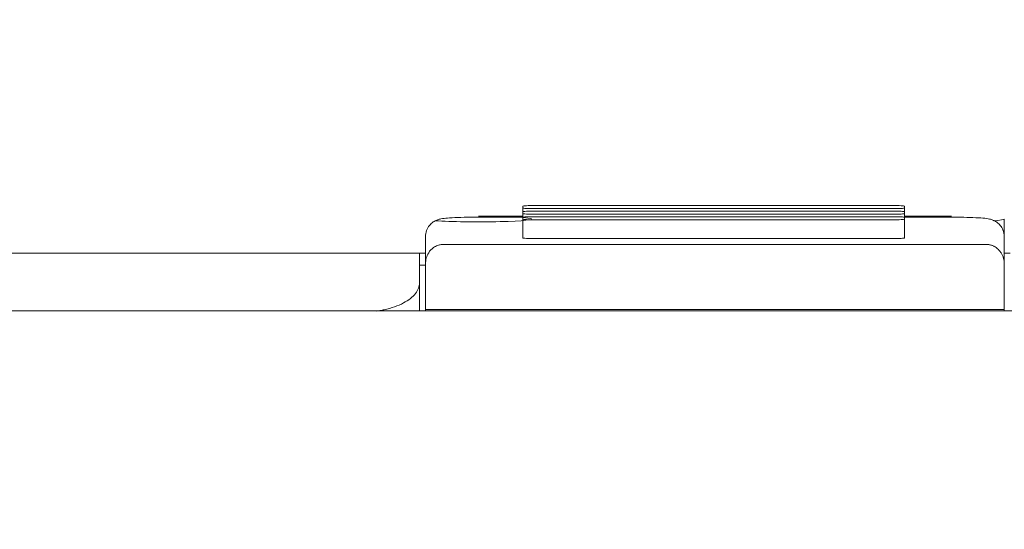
# Model space of a CAD drawing. Header units: millimetres. Extents: x -1114 to 1396, y -630 to 631.
# Tile 238 of 256: x -878 to -861, y 490 to 499. Entities that reach past the tile are written whole.
import ezdxf

# ---------------------------------------------------------------- set-up
doc = ezdxf.new("R2010")
doc.units = ezdxf.units.MM
doc.header["$MEASUREMENT"] = 0

msp = doc.modelspace()

# ---------------------------------------------------------------- linework, layer by layer
at = {"lineweight": 18}
for points, knots in [([(1038.9843, -629.7647), (1038.9843, -629.7647), (-1111.4882, -629.7647), (-1111.4882, -629.7647), (-1111.4882, -629.7647), (-1111.4882, -629.7647), (-1111.4882, 630.7883), (-1111.4882, 630.7883), (-1111.4882, 630.7883), (-1111.4882, 630.7883), (1038.9843, 630.7883), (1038.9843, 630.7883)], [0, 0, 0, 0, 0.3333333, 0.3333333, 0.3333333, 0.3333333, 0.6666667, 0.6666667, 0.6666667, 0.6666667, 1, 1, 1, 1]), ([(-868.9625, 495.803), (-869.0155, 495.803), (-869.0664, 495.8018), (-869.1039, 495.7999), (-869.1039, 495.7999), (-869.1414, 495.7979), (-869.1625, 495.7953), (-869.1625, 495.7925)], [0, 0, 0, 0, 0.5, 0.5, 0.5, 0.5, 1, 1, 1, 1]), ([(-869.1625, 495.7611), (-869.1625, 495.7583), (-869.1414, 495.7556), (-869.1039, 495.7537), (-869.1039, 495.7537), (-869.0664, 495.7517), (-869.0155, 495.7506), (-868.9625, 495.7506)], [0, 0, 0, 0, 0.5, 0.5, 0.5, 0.5, 1, 1, 1, 1]), ([(-868.9625, 495.7083), (-869.0155, 495.7083), (-869.0664, 495.7072), (-869.1039, 495.7052), (-869.1039, 495.7052), (-869.1414, 495.7032), (-869.1625, 495.7006), (-869.1625, 495.6978)], [0, 0, 0, 0, 0.5, 0.5, 0.5, 0.5, 1, 1, 1, 1]), ([(-869.1625, 495.6664), (-869.1625, 495.6636), (-869.1414, 495.6609), (-869.1039, 495.659), (-869.1039, 495.659), (-869.0664, 495.657), (-869.0155, 495.6559), (-868.9625, 495.6559)], [0, 0, 0, 0, 0.5, 0.5, 0.5, 0.5, 1, 1, 1, 1]), ([(-862.6877, 495.7925), (-862.6877, 495.7953), (-862.7088, 495.7979), (-862.7463, 495.7999), (-862.7463, 495.7999), (-862.7838, 495.8018), (-862.8347, 495.803), (-862.8877, 495.803)], [0, 0, 0, 0, 0.5, 0.5, 0.5, 0.5, 1, 1, 1, 1]), ([(-862.8877, 495.7506), (-862.8347, 495.7506), (-862.7838, 495.7517), (-862.7463, 495.7537), (-862.7463, 495.7537), (-862.7088, 495.7556), (-862.6877, 495.7583), (-862.6877, 495.7611)], [0, 0, 0, 0, 0.5, 0.5, 0.5, 0.5, 1, 1, 1, 1]), ([(-862.6877, 495.6978), (-862.6877, 495.7006), (-862.7088, 495.7032), (-862.7463, 495.7052), (-862.7463, 495.7052), (-862.7838, 495.7072), (-862.8347, 495.7083), (-862.8877, 495.7083)], [0, 0, 0, 0, 0.5, 0.5, 0.5, 0.5, 1, 1, 1, 1]), ([(-862.8877, 495.6559), (-862.8347, 495.6559), (-862.7838, 495.657), (-862.7463, 495.659), (-862.7463, 495.659), (-862.7088, 495.6609), (-862.6877, 495.6636), (-862.6877, 495.6664)], [0, 0, 0, 0, 0.5, 0.5, 0.5, 0.5, 1, 1, 1, 1]), ([(-869.9163, 495.6054), (-869.9618, 495.6054), (-870.0058, 495.6052), (-870.0492, 495.6047), (-870.0492, 495.6047), (-870.1255, 495.6038), (-870.1997, 495.6022), (-870.266, 495.5997), (-870.266, 495.5997), (-870.335, 495.5972), (-870.3954, 495.5938), (-870.4434, 495.5902), (-870.4434, 495.5902), (-870.4839, 495.5871), (-870.5156, 495.584), (-870.5543, 495.5764), (-870.5543, 495.5764), (-870.5708, 495.5732), (-870.5886, 495.5691), (-870.61, 495.5614), (-870.61, 495.5614), (-870.6275, 495.5551), (-870.6475, 495.5463), (-870.6668, 495.5349), (-870.6668, 495.5349), (-870.6899, 495.5213), (-870.7121, 495.504), (-870.7316, 495.4837), (-870.7316, 495.4837), (-870.7541, 495.4604), (-870.773, 495.4332), (-870.7871, 495.4036), (-870.7871, 495.4036), (-870.8025, 495.371), (-870.8122, 495.3354), (-870.8152, 495.2997), (-870.8152, 495.2997), (-870.816, 495.2912), (-870.8163, 495.2826), (-870.8163, 495.274)], [0, 0, 0, 0, 0.1, 0.1, 0.1, 0.1, 0.2, 0.2, 0.2, 0.2, 0.3, 0.3, 0.3, 0.3, 0.4, 0.4, 0.4, 0.4, 0.5, 0.5, 0.5, 0.5, 0.6, 0.6, 0.6, 0.6, 0.7, 0.7, 0.7, 0.7, 0.8, 0.8, 0.8, 0.8, 0.9, 0.9, 0.9, 0.9, 1, 1, 1, 1]), ([(-870.6426, 495.5458), (-870.3921, 495.5279), (-869.9366, 495.5215), (-869.5493, 495.5306), (-869.5493, 495.5306), (-869.162, 495.5396), (-868.9481, 495.5616), (-869.0358, 495.5833), (-869.0358, 495.5833), (-869.1235, 495.6051), (-869.4891, 495.6206), (-869.9133, 495.6207)], [0, 0, 0, 0, 0.3333333, 0.3333333, 0.3333333, 0.3333333, 0.6666667, 0.6666667, 0.6666667, 0.6666667, 1, 1, 1, 1]), ([(-868.9625, 495.6136), (-869.0155, 495.6136), (-869.0664, 495.6125), (-869.1039, 495.6105), (-869.1039, 495.6105), (-869.1414, 495.6085), (-869.1625, 495.6059), (-869.1625, 495.6031)], [0, 0, 0, 0, 0.5, 0.5, 0.5, 0.5, 1, 1, 1, 1]), ([(-869.1625, 495.5717), (-869.1625, 495.5689), (-869.1414, 495.5662), (-869.1039, 495.5643), (-869.1039, 495.5643), (-869.0664, 495.5623), (-869.0155, 495.5612), (-868.9625, 495.5612)], [0, 0, 0, 0, 0.5, 0.5, 0.5, 0.5, 1, 1, 1, 1]), ([(-862.6877, 495.6031), (-862.6877, 495.6059), (-862.7088, 495.6085), (-862.7463, 495.6105), (-862.7463, 495.6105), (-862.7838, 495.6125), (-862.8347, 495.6136), (-862.8877, 495.6136)], [0, 0, 0, 0, 0.5, 0.5, 0.5, 0.5, 1, 1, 1, 1]), ([(-862.8877, 495.5612), (-862.8347, 495.5612), (-862.7838, 495.5623), (-862.7463, 495.5643), (-862.7463, 495.5643), (-862.7088, 495.5662), (-862.6877, 495.5689), (-862.6877, 495.5717)], [0, 0, 0, 0, 0.5, 0.5, 0.5, 0.5, 1, 1, 1, 1]), ([(-860.9948, 495.274), (-860.9954, 495.3153), (-861.0028, 495.3534), (-861.0177, 495.3893), (-861.0177, 495.3893), (-861.0289, 495.4164), (-861.0443, 495.4422), (-861.0629, 495.465), (-861.0629, 495.465), (-861.0787, 495.4844), (-861.0967, 495.5015), (-861.1161, 495.5161), (-861.1161, 495.5161), (-861.133, 495.5287), (-861.1509, 495.5394), (-861.1684, 495.5478), (-861.1684, 495.5478), (-861.1834, 495.555), (-861.1981, 495.5606), (-861.2112, 495.5648), (-861.2112, 495.5648), (-861.2241, 495.5689), (-861.2355, 495.5718), (-861.2459, 495.5741), (-861.2459, 495.5741), (-861.2621, 495.5777), (-861.276, 495.58), (-861.2903, 495.582), (-861.2903, 495.582), (-861.3321, 495.5878), (-861.3777, 495.5915), (-861.4346, 495.5947), (-861.4346, 495.5947), (-861.4904, 495.5978), (-861.5569, 495.6004), (-861.6299, 495.6023), (-861.6299, 495.6023), (-861.6997, 495.604), (-861.7753, 495.605), (-861.8512, 495.6053), (-861.8512, 495.6053), (-861.8657, 495.6054), (-861.8802, 495.6054), (-861.8948, 495.6054)], [0, 0, 0, 0, 0.0909091, 0.0909091, 0.0909091, 0.0909091, 0.1818182, 0.1818182, 0.1818182, 0.1818182, 0.2727273, 0.2727273, 0.2727273, 0.2727273, 0.3636364, 0.3636364, 0.3636364, 0.3636364, 0.4545455, 0.4545455, 0.4545455, 0.4545455, 0.5454545, 0.5454545, 0.5454545, 0.5454545, 0.6363636, 0.6363636, 0.6363636, 0.6363636, 0.7272727, 0.7272727, 0.7272727, 0.7272727, 0.8181818, 0.8181818, 0.8181818, 0.8181818, 0.9090909, 0.9090909, 0.9090909, 0.9090909, 1, 1, 1, 1]), ([(-869.1625, 495.2535), (-869.1625, 495.2508), (-869.1414, 495.2481), (-869.1039, 495.2461), (-869.1039, 495.2461), (-869.0664, 495.2442), (-869.0155, 495.2431), (-868.9625, 495.2431)], [0, 0, 0, 0, 0.5, 0.5, 0.5, 0.5, 1, 1, 1, 1]), ([(-862.8877, 495.2431), (-862.8347, 495.2431), (-862.7838, 495.2442), (-862.7463, 495.2461), (-862.7463, 495.2461), (-862.7088, 495.2481), (-862.6877, 495.2508), (-862.6877, 495.2535)], [0, 0, 0, 0, 0.5, 0.5, 0.5, 0.5, 1, 1, 1, 1]), ([(-870.5163, 495.1422), (-870.5269, 495.1418), (-870.5374, 495.1415), (-870.5476, 495.1404), (-870.5476, 495.1404), (-870.5583, 495.1393), (-870.5686, 495.1374), (-870.5785, 495.135), (-870.5785, 495.135), (-870.5891, 495.1325), (-870.5992, 495.1295), (-870.6088, 495.1261), (-870.6088, 495.1261), (-870.6214, 495.1216), (-870.6331, 495.1164), (-870.6438, 495.1108), (-870.6438, 495.1108), (-870.6559, 495.1046), (-870.6668, 495.0978), (-870.6769, 495.0908), (-870.6769, 495.0908), (-870.7148, 495.0644), (-870.7407, 495.034), (-870.7608, 495.003), (-870.7608, 495.003), (-870.7802, 494.9732), (-870.7941, 494.9428), (-870.8025, 494.912), (-870.8025, 494.912), (-870.8115, 494.8787), (-870.8139, 494.8449), (-870.8163, 494.8112)], [0, 0, 0, 0, 0.125, 0.125, 0.125, 0.125, 0.25, 0.25, 0.25, 0.25, 0.375, 0.375, 0.375, 0.375, 0.5, 0.5, 0.5, 0.5, 0.625, 0.625, 0.625, 0.625, 0.75, 0.75, 0.75, 0.75, 0.875, 0.875, 0.875, 0.875, 1, 1, 1, 1]), ([(-860.9948, 494.8112), (-860.9948, 494.8438), (-860.999, 494.876), (-861.0078, 494.9078), (-861.0078, 494.9078), (-861.0122, 494.9237), (-861.0178, 494.9395), (-861.0247, 494.9552), (-861.0247, 494.9552), (-861.0315, 494.9709), (-861.0397, 494.9865), (-861.0496, 495.0019), (-861.0496, 495.0019), (-861.0545, 495.0097), (-861.0599, 495.0173), (-861.0657, 495.025), (-861.0657, 495.025), (-861.0716, 495.0326), (-861.078, 495.0402), (-861.0849, 495.0477), (-861.0849, 495.0477), (-861.0918, 495.0551), (-861.0992, 495.0625), (-861.1073, 495.0696), (-861.1073, 495.0696), (-861.1154, 495.0768), (-861.1242, 495.0838), (-861.1338, 495.0905), (-861.1338, 495.0905), (-861.1433, 495.0972), (-861.1536, 495.1036), (-861.1649, 495.1096), (-861.1649, 495.1096), (-861.1705, 495.1125), (-861.1764, 495.1154), (-861.1826, 495.1182), (-861.1826, 495.1182), (-861.1888, 495.1209), (-861.1953, 495.1236), (-861.202, 495.126), (-861.202, 495.126), (-861.2087, 495.1284), (-861.2157, 495.1306), (-861.223, 495.1326), (-861.223, 495.1326), (-861.2303, 495.1346), (-861.238, 495.1363), (-861.2458, 495.1377), (-861.2458, 495.1377), (-861.2536, 495.1392), (-861.2616, 495.1403), (-861.2698, 495.141), (-861.2698, 495.141), (-861.2779, 495.1418), (-861.2864, 495.1422), (-861.2948, 495.1422)], [0, 0, 0, 0, 0.0714286, 0.0714286, 0.0714286, 0.0714286, 0.1428571, 0.1428571, 0.1428571, 0.1428571, 0.2142857, 0.2142857, 0.2142857, 0.2142857, 0.2857143, 0.2857143, 0.2857143, 0.2857143, 0.3571429, 0.3571429, 0.3571429, 0.3571429, 0.4285714, 0.4285714, 0.4285714, 0.4285714, 0.5, 0.5, 0.5, 0.5, 0.5714286, 0.5714286, 0.5714286, 0.5714286, 0.6428571, 0.6428571, 0.6428571, 0.6428571, 0.7142857, 0.7142857, 0.7142857, 0.7142857, 0.7857143, 0.7857143, 0.7857143, 0.7857143, 0.8571429, 0.8571429, 0.8571429, 0.8571429, 0.9285714, 0.9285714, 0.9285714, 0.9285714, 1, 1, 1, 1]), ([(-860.9948, 494.8112), (-860.9948, 494.5538), (-860.9948, 494.2965), (-860.9948, 494.0391), (-860.9948, 494.0391), (-860.9948, 494.0391), (-860.9948, 494.0391), (-860.9948, 494.0391)], [0, 0, 0, 0, 0.5, 0.5, 0.5, 0.5, 1, 1, 1, 1]), ([(-871.6443, 494.0121), (-871.6267, 494.0146), (-871.6093, 494.0173), (-871.5921, 494.0203), (-871.5921, 494.0203), (-871.5657, 494.0248), (-871.5399, 494.0299), (-871.5145, 494.0354), (-871.5145, 494.0354), (-871.453, 494.0489), (-871.3946, 494.0654), (-871.3407, 494.0843), (-871.3407, 494.0843), (-871.2856, 494.1037), (-871.2352, 494.1257), (-871.1899, 494.1497), (-871.1899, 494.1497), (-871.1455, 494.1731), (-871.106, 494.1984), (-871.0721, 494.2251), (-871.0721, 494.2251), (-871.0376, 494.2524), (-871.0089, 494.281), (-870.9855, 494.3106), (-870.9855, 494.3106), (-870.9624, 494.3398), (-870.9443, 494.3698), (-870.9336, 494.4003), (-870.9336, 494.4003), (-870.9229, 494.431), (-870.9196, 494.4622), (-870.9163, 494.4933)], [0, 0, 0, 0, 0.125, 0.125, 0.125, 0.125, 0.25, 0.25, 0.25, 0.25, 0.375, 0.375, 0.375, 0.375, 0.5, 0.5, 0.5, 0.5, 0.625, 0.625, 0.625, 0.625, 0.75, 0.75, 0.75, 0.75, 0.875, 0.875, 0.875, 0.875, 1, 1, 1, 1])]:
    msp.add_open_spline(points, degree=3, knots=knots, dxfattribs=at)
for points in [[(-869.1625, 495.7611), (-869.1625, 495.7611), (-869.1625, 495.7925), (-869.1625, 495.7925)], [(-869.1625, 495.7611), (-869.1625, 495.7611), (-869.1625, 495.6978), (-869.1625, 495.6978)], [(-869.1625, 495.6978), (-869.1625, 495.6978), (-869.1625, 495.7609), (-869.1625, 495.7609)], [(-869.1625, 495.6664), (-869.1625, 495.6664), (-869.1625, 495.6978), (-869.1625, 495.6978)], [(-869.1625, 495.6664), (-869.1625, 495.6664), (-869.1625, 495.6031), (-869.1625, 495.6031)], [(-869.1625, 495.6031), (-869.1625, 495.6031), (-869.1625, 495.6662), (-869.1625, 495.6662)], [(-868.9625, 495.803), (-868.9625, 495.803), (-862.8877, 495.803), (-862.8877, 495.803)], [(-862.8877, 495.7506), (-862.8877, 495.7506), (-868.9625, 495.7506), (-868.9625, 495.7506)], [(-868.9625, 495.7083), (-868.9625, 495.7083), (-862.8877, 495.7083), (-862.8877, 495.7083)], [(-862.6877, 495.7925), (-862.6877, 495.7925), (-862.6877, 495.7611), (-862.6877, 495.7611)], [(-862.6877, 495.7611), (-862.6877, 495.7611), (-862.6877, 495.6978), (-862.6877, 495.6978)], [(-862.6877, 495.7609), (-862.6877, 495.7609), (-862.6877, 495.6978), (-862.6877, 495.6978)], [(-862.6877, 495.6978), (-862.6877, 495.6978), (-862.6877, 495.6664), (-862.6877, 495.6664)], [(-862.6877, 495.6664), (-862.6877, 495.6664), (-862.6877, 495.6031), (-862.6877, 495.6031)], [(-869.1624, 495.6054), (-869.1624, 495.6054), (-869.9163, 495.6054), (-869.9163, 495.6054)], [(-869.9163, 495.6054), (-869.9163, 495.6054), (-869.9163, 495.605), (-869.9163, 495.605)], [(-869.9133, 495.6207), (-869.9133, 495.6207), (-869.1594, 495.6207), (-869.1594, 495.6207)], [(-869.1625, 495.5717), (-869.1625, 495.5717), (-869.1625, 495.6031), (-869.1625, 495.6031)], [(-869.1625, 495.5717), (-869.1625, 495.5717), (-869.1625, 495.2535), (-869.1625, 495.2535)], [(-869.1625, 495.4125), (-869.1625, 495.4125), (-869.1625, 495.5715), (-869.1625, 495.5715)], [(-862.8877, 495.6559), (-862.8877, 495.6559), (-868.9625, 495.6559), (-868.9625, 495.6559)], [(-868.9625, 495.6136), (-868.9625, 495.6136), (-862.8877, 495.6136), (-862.8877, 495.6136)], [(-862.8877, 495.5612), (-862.8877, 495.5612), (-868.9625, 495.5612), (-868.9625, 495.5612)], [(-861.8948, 495.6054), (-861.8948, 495.6054), (-862.6878, 495.6054), (-862.6878, 495.6054)], [(-862.6877, 495.6031), (-862.6877, 495.6031), (-862.6877, 495.5717), (-862.6877, 495.5717)], [(-862.6877, 495.5717), (-862.6877, 495.5717), (-862.6877, 495.2535), (-862.6877, 495.2535)], [(-862.6847, 495.6207), (-862.6847, 495.6207), (-861.8917, 495.6207), (-861.8917, 495.6207)], [(-861.8917, 495.6207), (-861.8917, 495.6207), (-861.8948, 495.6207), (-861.8948, 495.6207)], [(-861.8948, 495.6054), (-861.8948, 495.6054), (-861.8948, 495.605), (-861.8948, 495.605)], [(-861.1816, 495.5449), (-861.0616, 495.553), (-860.996, 495.563), (-860.9948, 495.5733)], [(-860.9948, 495.5733), (-860.9948, 495.5733), (-860.9948, 494.8151), (-860.9948, 494.8151)], [(-869.1625, 495.2534), (-869.1625, 495.2534), (-869.1625, 495.4125), (-869.1625, 495.4125)], [(-870.8163, 494.8134), (-870.8163, 494.8134), (-870.8163, 495.274), (-870.8163, 495.274)], [(-870.8163, 494.8112), (-870.8163, 494.8112), (-870.8163, 495.274), (-870.8163, 495.274)], [(-868.9625, 495.2431), (-868.9625, 495.2431), (-862.8877, 495.2431), (-862.8877, 495.2431)], [(-860.9948, 495.274), (-860.9948, 495.274), (-860.9948, 494.8112), (-860.9948, 494.8112)], [(-893.1191, 494.9933), (-893.1191, 494.9933), (-870.9163, 494.9933), (-870.9163, 494.9933)], [(-870.9163, 494.9933), (-870.9163, 494.9933), (-870.8163, 494.9933), (-870.8163, 494.9933)], [(-870.9163, 494.4933), (-870.9163, 494.66), (-870.9163, 494.8266), (-870.9163, 494.9933)], [(-861.2948, 495.1422), (-861.2948, 495.1422), (-870.5163, 495.1422), (-870.5163, 495.1422)], [(-860.8948, 494.9933), (-860.8948, 494.9933), (-860.9948, 494.9933), (-860.9948, 494.9933)], [(-870.9163, 494.7933), (-870.9163, 494.7933), (-870.8221, 494.7933), (-870.8221, 494.7933)], [(-870.8163, 494.039), (-870.8163, 494.2964), (-870.8163, 494.5538), (-870.8163, 494.8112)], [(-870.9163, 494.4933), (-870.9163, 494.4933), (-870.9163, 494.0149), (-870.9163, 494.0149)], [(-894.0191, 494.0149), (-894.0191, 494.0149), (-837.8136, 494.0149), (-837.8136, 494.0149)], [(-837.8136, 494.0149), (-837.8136, 494.0149), (-894.0191, 494.0149), (-894.0191, 494.0149)], [(-860.9948, 494.0391), (-860.9948, 494.0391), (-870.8163, 494.039), (-870.8163, 494.039)], [(-870.8163, 494.0174), (-870.8163, 494.0174), (-870.8163, 494.039), (-870.8163, 494.039)], [(-870.8163, 494.0149), (-870.8163, 494.0149), (-870.8163, 494.0174), (-870.8163, 494.0174)], [(-870.8163, 494.0174), (-870.8163, 494.0174), (-860.9948, 494.0174), (-860.9948, 494.0174)], [(-860.9948, 494.0174), (-860.9948, 494.0174), (-860.9948, 494.0391), (-860.9948, 494.0391)], [(-860.9948, 494.0174), (-860.9948, 494.0174), (-860.9948, 494.0149), (-860.9948, 494.0149)]]:
    msp.add_open_spline(points, degree=3, dxfattribs=at)

doc.saveas('drawing.dxf')
